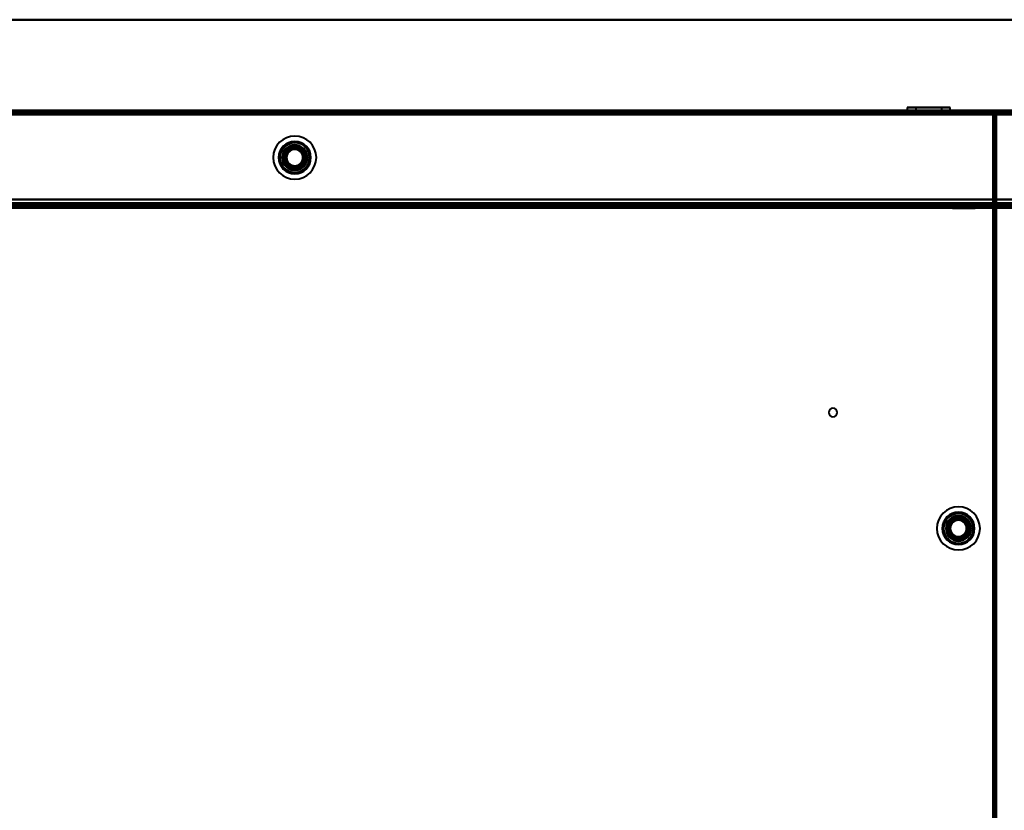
# Model space of a CAD drawing. Header units: millimetres. Extents: x -1352 to 2139, y -120 to 1210.
# Tile 41 of 87: x -537 to -172, y 879 to 1172. Entities that reach past the tile are written whole.
import ezdxf

# ---------------------------------------------------------------- set-up
doc = ezdxf.new("R2010")
doc.units = ezdxf.units.MM
doc.layers.add('A-GENM', color=13, linetype='Continuous', lineweight=40)
doc.layers.add('G-IMPT', color=8, linetype='Continuous', lineweight=40)

# ---------------------------------------------------------------- blocks, each defined once
blk = doc.blocks.new('Nexa Toit - 2000-762010-Avant')
at = {"layer": 'A-GENM'}
for p, q in [((885, 1172), (-885, 1172)), ((-885, 1172), (885, 1172)), ((885, 1138), (-885, 1138)), ((-885, 1138), (885, 1138))]:
    blk.add_line(p, q, dxfattribs=at)
blk = doc.blocks.new('Maintenance r21 - Maintenance r21-762144-Avant')
at = {"layer": 'A-GENM'}
for p, q in [((740, 1138), (-740, 1138)), ((-740, 1138), (740, 1138))]:
    blk.add_line(p, q, dxfattribs=at)
blk = doc.blocks.new('NEXA 2000 CALQUES_dwg-762145-Avant')
at = {"layer": 'G-IMPT'}
for p, q in [((-207.95, 1139.47), (-207.95, 1138.37)), ((-196.95, 1139.47), (-207.95, 1139.47)), ((-207.95, 1139.47), (-196.95, 1139.47)), ((-204.85, 1139.47), (-204.85, 1137.87)), ((-198.14, 1139.47), (-204.85, 1139.47)), ((-204.85, 1139.47), (-198.14, 1139.47)), ((-192.05, 1139.47), (-203.05, 1139.47)), ((-203.05, 1139.47), (-192.05, 1139.47)), ((-195.15, 1139.47), (-201.86, 1139.47)), ((-201.86, 1139.47), (-195.15, 1139.47)), ((-195.15, 1137.87), (-195.15, 1139.47)), ((-192.05, 1138.37), (-192.05, 1139.47)), ((-175.6, 1138.37), (-739.4, 1138.37)), ((739.4, 1138.37), (-739.4, 1138.37)), ((-196.95, 1138.37), (-207.95, 1138.37)), ((-207.95, 1138.37), (-196.95, 1138.37)), ((-206, 1138.37), (-206, 1137.87)), ((-200, 1138.37), (-206, 1138.37)), ((-200, 1138.37), (-206, 1138.37)), ((-206, 1137.87), (-200, 1137.87)), ((-206, 1137.87), (-200, 1137.87)), ((-205.95, 1138.37), (-205.95, 1137.87)), ((-205.95, 1138.37), (-197.72, 1138.37)), ((-202.28, 1137.87), (-205.95, 1137.87)), ((-197.72, 1137.87), (-205.95, 1137.87)), ((-195.15, 1137.87), (-204.85, 1137.87)), ((-195.15, 1137.87), (-204.85, 1137.87)), ((-204.85, 1137.87), (-198.14, 1137.87)), ((-204.85, 1137.87), (-201.86, 1137.87)), ((-192.05, 1138.37), (-203.05, 1138.37)), ((-203.05, 1138.37), (-192.05, 1138.37)), ((-202.28, 1138.37), (-194.05, 1138.37)), ((-194.05, 1137.87), (-202.28, 1137.87)), ((-201.86, 1137.87), (-195.15, 1137.87)), ((-194, 1138.37), (-200, 1138.37)), ((-200, 1137.87), (-194, 1137.87)), ((-194.05, 1137.87), (-194.05, 1138.37)), ((-194, 1137.87), (-194, 1138.37)), ((-176.1, 1137.87), (-176.1, 1137.27)), ((-176.1, 1137.27), (-176.1, 1137.87)), ((-175.5, 1137.27), (-176.1, 1137.27)), ((-176.1, 1137.27), (-175.5, 1137.27)), ((-175.6, 1137.77), (-175.6, 1138.37)), ((-175.6, 1138.37), (-175.6, 1137.77)), ((-175, 1137.77), (-175.6, 1137.77)), ((-175.6, 1137.77), (-175, 1137.77)), ((-175, 128.97), (-175, 1137.77)), ((-738.9, 1103.37), (738.9, 1103.37)), ((703.9, 1102.87), (-703.9, 1102.87)), ((-382.75, 1103.87), (-382.75, 1103.37)), ((-382.75, 1103.87), (-379.5, 1103.87)), ((-379.5, 1103.87), (-382.75, 1103.87)), ((-382.75, 1103.37), (-379.5, 1103.37)), ((-376.25, 1103.37), (-382.75, 1103.37)), ((-376.25, 1103.37), (-382.75, 1103.37)), ((-379.5, 1103.87), (-376.25, 1103.87)), ((-376.25, 1103.87), (-379.5, 1103.87)), ((-379.5, 1103.37), (-376.25, 1103.37)), ((-379.5, 1103.37), (-376.25, 1103.37)), ((-376.25, 1103.37), (-376.25, 1103.87)), ((-317.6, 1103.87), (-317.6, 1103.37)), ((-317.6, 1103.87), (-317.6, 1103.37)), ((-317.6, 1103.87), (-317.6, 1103.37)), ((-317.6, 1103.87), (-316, 1103.87)), ((-317.6, 1103.87), (-316, 1103.87)), ((-317.6, 1103.87), (-316, 1103.87)), ((-316, 1103.87), (-317.6, 1103.87)), ((-316, 1103.87), (-317.6, 1103.87)), ((-316, 1103.87), (-317.6, 1103.87)), ((-317.6, 1103.37), (-316, 1103.37)), ((-317.6, 1103.37), (-316, 1103.37)), ((-317.6, 1103.37), (-316, 1103.37)), ((-314.4, 1103.37), (-317.6, 1103.37)), ((-314.4, 1103.37), (-317.6, 1103.37)), ((-314.4, 1103.37), (-317.6, 1103.37)), ((-314.4, 1103.37), (-317.6, 1103.37)), ((-314.4, 1103.37), (-317.6, 1103.37)), ((-314.4, 1103.37), (-317.6, 1103.37)), ((-316, 1103.87), (-314.4, 1103.87)), ((-316, 1103.87), (-314.4, 1103.87)), ((-316, 1103.87), (-314.4, 1103.87)), ((-314.4, 1103.87), (-316, 1103.87)), ((-314.4, 1103.87), (-316, 1103.87)), ((-314.4, 1103.87), (-316, 1103.87)), ((-316, 1103.37), (-314.4, 1103.37)), ((-316, 1103.37), (-314.4, 1103.37)), ((-316, 1103.37), (-314.4, 1103.37)), ((-316, 1103.37), (-314.4, 1103.37)), ((-316, 1103.37), (-314.4, 1103.37)), ((-316, 1103.37), (-314.4, 1103.37)), ((-314.4, 1103.37), (-314.4, 1103.87)), ((-314.4, 1103.37), (-314.4, 1103.87)), ((-314.4, 1103.37), (-314.4, 1103.87)), ((-206, 1103.87), (-206, 1103.37)), ((-200, 1103.87), (-206, 1103.87)), ((-206, 1103.87), (-200, 1103.87)), ((-206, 1103.37), (-200, 1103.37)), ((-206, 1103.37), (-200, 1103.37)), ((-194, 1103.37), (-206, 1103.37)), ((-194, 1103.37), (-206, 1103.37)), ((-204.45, 1103.87), (-204.45, 1103.37)), ((-204.45, 1103.87), (-198.3, 1103.87)), ((-204.45, 1103.87), (-201.7, 1103.87)), ((-195.55, 1103.87), (-204.45, 1103.87)), ((-195.55, 1103.87), (-204.45, 1103.87)), ((-198.3, 1103.37), (-204.45, 1103.37)), ((-204.45, 1103.37), (-195.55, 1103.37)), ((-204.45, 1103.37), (-195.55, 1103.37)), ((-202.55, 1103.87), (-202.55, 1103.37)), ((-200.98, 1103.87), (-202.55, 1103.87)), ((-199.02, 1103.87), (-202.55, 1103.87)), ((-202.55, 1103.87), (-197.45, 1103.87)), ((-202.55, 1103.87), (-197.45, 1103.87)), ((-197.45, 1103.37), (-202.55, 1103.37)), ((-197.45, 1103.37), (-202.55, 1103.37)), ((-202.55, 1103.37), (-199.02, 1103.37)), ((-202.1, 1103.37), (-202.1, 1102.37)), ((-202.1, 1103.37), (-197.9, 1103.37)), ((-202.1, 1103.37), (-197.9, 1103.37)), ((-200, 1103.37), (-202.1, 1103.37)), ((-200, 1103.37), (-202.1, 1103.37)), ((-202.1, 1102.37), (-200, 1102.37)), ((-197.9, 1102.37), (-202.1, 1102.37)), ((-197.9, 1102.37), (-202.1, 1102.37)), ((-201.7, 1103.87), (-195.55, 1103.87)), ((-195.55, 1103.37), (-201.7, 1103.37)), ((-197.45, 1103.87), (-200.98, 1103.87)), ((-200.98, 1103.37), (-197.45, 1103.37)), ((-194, 1103.87), (-200, 1103.87)), ((-200, 1103.87), (-194, 1103.87)), ((-197.9, 1103.37), (-200, 1103.37)), ((-200, 1103.37), (-194, 1103.37)), ((-200, 1102.37), (-197.9, 1102.37)), ((-200, 1102.37), (-197.9, 1102.37)), ((-199.02, 1103.37), (-197.45, 1103.37)), ((-195.55, 1103.37), (-198.3, 1103.37)), ((-197.9, 1102.37), (-197.9, 1103.37)), ((-197.45, 1103.37), (-197.45, 1103.87)), ((-195.55, 1103.37), (-195.55, 1103.87)), ((-194, 1103.37), (-194, 1103.87)), ((-191.25, 1103.37), (-191.25, 1102.17)), ((-191.25, 1103.37), (-182.75, 1103.37)), ((-191.25, 1103.37), (-182.75, 1103.37)), ((-182.75, 1103.37), (-191.25, 1103.37)), ((-182.75, 1103.37), (-191.25, 1103.37)), ((-190.25, 1103.17), (-191.25, 1102.17)), ((-190.25, 1103.87), (-190.25, 1103.17)), ((-190.25, 1103.87), (-183.75, 1103.87)), ((-190.25, 1103.87), (-183.75, 1103.87)), ((-183.75, 1103.87), (-190.25, 1103.87)), ((-183.75, 1103.87), (-190.25, 1103.87)), ((-190.25, 1103.17), (-183.75, 1103.17)), ((-190.25, 1103.17), (-183.75, 1103.17)), ((-183.75, 1103.17), (-190.25, 1103.17)), ((-183.75, 1103.17), (-190.25, 1103.17)), ((-183.75, 1103.17), (-183.75, 1103.87)), ((-182.75, 1102.17), (-183.75, 1103.17)), ((-182.75, 1102.17), (-182.75, 1103.37)), ((-191.25, 1102.17), (-182.75, 1102.17)), ((-191.25, 1102.17), (-182.75, 1102.17)), ((-182.75, 1102.17), (-191.25, 1102.17)), ((-182.75, 1102.17), (-191.25, 1102.17))]:
    blk.add_line(p, q, dxfattribs=at)
at = {"layer": 'G-IMPT', "flags": 128}
for points in [[(-739.4, 1138.37), (-598.45, 1138.37), (-457.5, 1138.37), (-316.55, 1138.37), (-175.6, 1138.37)], [(-739.4, 1138.37), (-598.45, 1138.37), (-457.5, 1138.37), (-316.55, 1138.37), (-175.6, 1138.37)], [(-175.6, 1138.37), (-316.55, 1138.37), (-457.5, 1138.37), (-598.45, 1138.37), (-739.4, 1138.37)], [(-175.6, 1138.37), (-316.55, 1138.37), (-457.5, 1138.37), (-598.45, 1138.37), (-739.4, 1138.37)], [(-739.4, 1138.37), (-369.7, 1138.37), (0, 1138.37), (369.7, 1138.37), (739.4, 1138.37)], [(739.4, 1138.37), (369.7, 1138.37), (0, 1138.37), (-369.7, 1138.37), (-739.4, 1138.37)], [(739.4, 1138.37), (369.7, 1138.37), (0, 1138.37), (-369.7, 1138.37), (-739.4, 1138.37)], [(-739.4, 1138.37), (-369.7, 1138.37), (0, 1138.37), (369.7, 1138.37), (739.4, 1138.37)], [(-175.6, 1137.87), (-316.55, 1137.87), (-457.5, 1137.87), (-598.45, 1137.87), (-739.4, 1137.87)], [(739.4, 1137.87), (369.7, 1137.87), (0, 1137.87), (-369.7, 1137.87), (-739.4, 1137.87)], [(-739.4, 1137.87), (-369.7, 1137.87), (0, 1137.87), (369.7, 1137.87), (739.4, 1137.87)], [(-739.4, 1137.77), (-598.45, 1137.77), (-457.5, 1137.77), (-316.55, 1137.77), (-175.6, 1137.77)], [(-739.4, 1137.77), (-598.45, 1137.77), (-457.5, 1137.77), (-316.55, 1137.77), (-175.6, 1137.77)], [(-175.6, 1137.77), (-316.55, 1137.77), (-457.5, 1137.77), (-598.45, 1137.77), (-739.4, 1137.77)], [(-739.4, 1137.77), (-369.7, 1137.77), (0, 1137.77), (369.7, 1137.77), (739.4, 1137.77)], [(739.4, 1137.77), (369.7, 1137.77), (0, 1137.77), (-369.7, 1137.77), (-739.4, 1137.77)], [(739.4, 1137.77), (369.7, 1137.77), (0, 1137.77), (-369.7, 1137.77), (-739.4, 1137.77)], [(-739.4, 1137.77), (-369.7, 1137.77), (0, 1137.77), (369.7, 1137.77), (739.4, 1137.77)], [(-739.4, 1137.77), (-369.7, 1137.77), (0, 1137.77), (369.7, 1137.77), (739.4, 1137.77)], [(739.4, 1137.77), (369.7, 1137.77), (0, 1137.77), (-369.7, 1137.77), (-739.4, 1137.77)], [(-739, 1137.87), (-369.5, 1137.87), (0, 1137.87), (369.5, 1137.87), (739, 1137.87)], [(739, 1137.87), (369.5, 1137.87), (0, 1137.87), (-369.5, 1137.87), (-739, 1137.87)], [(739, 1137.87), (369.5, 1137.87), (0, 1137.87), (-369.5, 1137.87), (-739, 1137.87)], [(-739, 1137.87), (-369.5, 1137.87), (0, 1137.87), (369.5, 1137.87), (739, 1137.87)], [(-738.9, 1137.87), (-598.2, 1137.87), (-457.5, 1137.87), (-316.8, 1137.87), (-176.1, 1137.87)], [(-176.1, 1137.87), (-316.8, 1137.87), (-457.5, 1137.87), (-598.2, 1137.87), (-738.9, 1137.87)], [(-738.9, 1137.87), (-598.2, 1137.87), (-457.5, 1137.87), (-316.8, 1137.87), (-176.1, 1137.87)], [(-176.1, 1137.87), (-316.8, 1137.87), (-457.5, 1137.87), (-598.2, 1137.87), (-738.9, 1137.87)], [(-738.9, 1137.87), (-598.2, 1137.87), (-457.5, 1137.87), (-316.8, 1137.87), (-176.1, 1137.87)], [(-176.1, 1137.87), (-316.8, 1137.87), (-457.5, 1137.87), (-598.2, 1137.87), (-738.9, 1137.87)], [(-738.9, 1137.37), (-598.2, 1137.37), (-457.5, 1137.37), (-316.8, 1137.37), (-176.1, 1137.37)], [(-176.1, 1137.37), (-316.8, 1137.37), (-457.5, 1137.37), (-598.2, 1137.37), (-738.9, 1137.37)], [(-738.9, 1137.37), (-598.2, 1137.37), (-457.5, 1137.37), (-316.8, 1137.37), (-176.1, 1137.37)], [(-176.1, 1137.27), (-316.8, 1137.27), (-457.5, 1137.27), (-598.2, 1137.27), (-738.9, 1137.27)], [(-176.1, 1137.27), (-316.8, 1137.27), (-457.5, 1137.27), (-598.2, 1137.27), (-738.9, 1137.27)], [(-738.9, 1137.27), (-598.2, 1137.27), (-457.5, 1137.27), (-316.8, 1137.27), (-176.1, 1137.27)], [(738.9, 1136.87), (369.45, 1136.87), (0, 1136.87), (-369.45, 1136.87), (-738.9, 1136.87)], [(738.9, 1136.87), (369.45, 1136.87), (0, 1136.87), (-369.45, 1136.87), (-738.9, 1136.87)], [(-738.9, 1136.87), (-369.45, 1136.87), (0, 1136.87), (369.45, 1136.87), (738.9, 1136.87)], [(-738.9, 1136.87), (-369.45, 1136.87), (0, 1136.87), (369.45, 1136.87), (738.9, 1136.87)], [(-738.9, 1136.87), (-369.45, 1136.87), (0, 1136.87), (369.45, 1136.87), (738.9, 1136.87)], [(-738.9, 1136.87), (-369.45, 1136.87), (0, 1136.87), (369.45, 1136.87), (738.9, 1136.87)], [(738.9, 1136.87), (369.45, 1136.87), (0, 1136.87), (-369.45, 1136.87), (-738.9, 1136.87)], [(738.9, 1136.87), (369.45, 1136.87), (0, 1136.87), (-369.45, 1136.87), (-738.9, 1136.87)], [(-176.1, 1137.87), (-176.1, 1137.75), (-176.1, 1137.62), (-176.1, 1137.5), (-176.1, 1137.37)], [(-176.1, 1137.37), (-176.1, 1137.5), (-176.1, 1137.62), (-176.1, 1137.75), (-176.1, 1137.87)], [(-176.1, 1137.87), (-175.98, 1137.87), (-175.85, 1137.87), (-175.73, 1137.87), (-175.6, 1137.87)], [(-175.6, 1137.87), (-175.73, 1137.87), (-175.85, 1137.87), (-175.98, 1137.87), (-176.1, 1137.87)], [(-176.1, 1137.37), (-176.1, 1137.36), (-176.1, 1137.35), (-176.1, 1137.33), (-176.1, 1137.32)], [(-176.1, 1137.32), (-176.1, 1137.31), (-176.1, 1137.3), (-176.1, 1137.28), (-176.1, 1137.27)], [(-176.1, 1137.27), (-176.09, 1137.27), (-176.08, 1137.27), (-176.06, 1137.27), (-176.05, 1137.27)], [(-176.1, 129.47), (-176.1, 381.42), (-176.1, 633.37), (-176.1, 885.32), (-176.1, 1137.27)], [(-176.1, 129.47), (-176.1, 381.42), (-176.1, 633.37), (-176.1, 885.32), (-176.1, 1137.27)], [(-176.1, 1137.27), (-176.1, 885.32), (-176.1, 633.37), (-176.1, 381.42), (-176.1, 129.47)], [(-176.05, 1137.27), (-176.04, 1137.27), (-176.03, 1137.27), (-176.01, 1137.27), (-176, 1137.27)], [(-176, 1137.27), (-176, 885.32), (-176, 633.37), (-176, 381.42), (-176, 129.47)], [(-176, 129.47), (-176, 381.42), (-176, 633.37), (-176, 885.32), (-176, 1137.27)], [(-176, 1137.27), (-176, 885.32), (-176, 633.37), (-176, 381.42), (-176, 129.47)], [(-175.5, 1137.27), (-175.63, 1137.27), (-175.75, 1137.27), (-175.88, 1137.27), (-176, 1137.27)], [(-176, 1137.27), (-175.88, 1137.27), (-175.75, 1137.27), (-175.63, 1137.27), (-175.5, 1137.27)], [(-175.6, 1137.87), (-175.6, 1138), (-175.6, 1138.12), (-175.6, 1138.25), (-175.6, 1138.37)], [(-175.6, 1138.37), (-175.6, 1138.25), (-175.6, 1138.12), (-175.6, 1138), (-175.6, 1137.87)], [(-175.6, 1137.82), (-175.6, 1137.83), (-175.6, 1137.85), (-175.6, 1137.86), (-175.6, 1137.87)], [(-175.6, 1137.77), (-175.6, 1137.78), (-175.6, 1137.8), (-175.6, 1137.81), (-175.6, 1137.82)], [(-175.55, 1137.77), (-175.56, 1137.77), (-175.58, 1137.77), (-175.59, 1137.77), (-175.6, 1137.77)], [(-175.6, 1137.77), (-175.6, 885.57), (-175.6, 633.37), (-175.6, 381.17), (-175.6, 128.97)], [(-175.6, 1137.77), (-175.6, 885.57), (-175.6, 633.37), (-175.6, 381.17), (-175.6, 128.97)], [(-175.6, 128.97), (-175.6, 381.17), (-175.6, 633.37), (-175.6, 885.57), (-175.6, 1137.77)], [(-175.5, 1137.77), (-175.51, 1137.77), (-175.53, 1137.77), (-175.54, 1137.77), (-175.55, 1137.77)], [(-175.5, 1137.27), (-175.5, 1137.4), (-175.5, 1137.52), (-175.5, 1137.65), (-175.5, 1137.77)], [(-175.5, 1137.77), (-175.38, 1137.77), (-175.25, 1137.77), (-175.13, 1137.77), (-175, 1137.77)], [(-175.5, 128.97), (-175.5, 381.17), (-175.5, 633.37), (-175.5, 885.57), (-175.5, 1137.77)], [(-175.5, 1137.77), (-175.5, 1137.65), (-175.5, 1137.52), (-175.5, 1137.4), (-175.5, 1137.27)], [(-175, 1137.77), (-175.13, 1137.77), (-175.25, 1137.77), (-175.38, 1137.77), (-175.5, 1137.77)], [(-175.5, 129.47), (-175.5, 381.42), (-175.5, 633.37), (-175.5, 885.32), (-175.5, 1137.27)], [(-175.5, 1137.27), (-175.5, 885.32), (-175.5, 633.37), (-175.5, 381.42), (-175.5, 129.47)], [(-175.5, 129.47), (-175.5, 381.42), (-175.5, 633.37), (-175.5, 885.32), (-175.5, 1137.27)], [(-175.5, 129.47), (-175.5, 381.42), (-175.5, 633.37), (-175.5, 885.32), (-175.5, 1137.27)], [(-175.5, 1137.27), (-175.5, 885.32), (-175.5, 633.37), (-175.5, 381.42), (-175.5, 129.47)], [(-175.5, 1137.27), (-175.5, 885.32), (-175.5, 633.37), (-175.5, 381.42), (-175.5, 129.47)], [(-175, 1137.77), (-175, 885.57), (-175, 633.37), (-175, 381.17), (-175, 128.97)], [(-175, 1137.77), (-175, 885.57), (-175, 633.37), (-175, 381.17), (-175, 128.97)], [(-175, 128.97), (-175, 381.17), (-175, 633.37), (-175, 885.57), (-175, 1137.77)], [(-175, 128.97), (-175, 381.17), (-175, 633.37), (-175, 885.57), (-175, 1137.77)], [(-437.02, 1124.37), (-437.53, 1123.5), (-438.03, 1122.62), (-438.54, 1121.75), (-439.04, 1120.87)], [(-439.04, 1120.87), (-438.54, 1121.75), (-438.03, 1122.62), (-437.53, 1123.5), (-437.02, 1124.37)], [(-437.02, 1124.37), (-437.53, 1123.5), (-438.03, 1122.62), (-438.54, 1121.75), (-439.04, 1120.87)], [(-439.04, 1120.87), (-438.54, 1121.75), (-438.03, 1122.62), (-437.53, 1123.5), (-437.02, 1124.37)], [(-432.98, 1124.37), (-433.99, 1124.37), (-435, 1124.37), (-436.01, 1124.37), (-437.02, 1124.37)], [(-437.02, 1124.37), (-436.01, 1124.37), (-435, 1124.37), (-433.99, 1124.37), (-432.98, 1124.37)], [(-432.98, 1124.37), (-433.99, 1124.37), (-435, 1124.37), (-436.01, 1124.37), (-437.02, 1124.37)], [(-437.02, 1124.37), (-436.01, 1124.37), (-435, 1124.37), (-433.99, 1124.37), (-432.98, 1124.37)], [(-430.96, 1120.87), (-431.46, 1121.75), (-431.97, 1122.62), (-432.47, 1123.5), (-432.98, 1124.37)], [(-432.98, 1124.37), (-432.47, 1123.5), (-431.97, 1122.62), (-431.46, 1121.75), (-430.96, 1120.87)], [(-430.96, 1120.87), (-431.46, 1121.75), (-431.97, 1122.62), (-432.47, 1123.5), (-432.98, 1124.37)], [(-432.98, 1124.37), (-432.47, 1123.5), (-431.97, 1122.62), (-431.46, 1121.75), (-430.96, 1120.87)], [(-439.04, 1120.87), (-438.54, 1120), (-438.03, 1119.12), (-437.53, 1118.25), (-437.02, 1117.37)], [(-437.02, 1117.37), (-437.53, 1118.25), (-438.03, 1119.12), (-438.54, 1120), (-439.04, 1120.87)], [(-439.04, 1120.87), (-438.54, 1120), (-438.03, 1119.12), (-437.53, 1118.25), (-437.02, 1117.37)], [(-437.02, 1117.37), (-437.53, 1118.25), (-438.03, 1119.12), (-438.54, 1120), (-439.04, 1120.87)], [(-432.98, 1117.37), (-432.47, 1118.25), (-431.97, 1119.12), (-431.46, 1120), (-430.96, 1120.87)], [(-430.96, 1120.87), (-431.46, 1120), (-431.97, 1119.12), (-432.47, 1118.25), (-432.98, 1117.37)], [(-432.98, 1117.37), (-432.47, 1118.25), (-431.97, 1119.12), (-431.46, 1120), (-430.96, 1120.87)], [(-430.96, 1120.87), (-431.46, 1120), (-431.97, 1119.12), (-432.47, 1118.25), (-432.98, 1117.37)], [(-437.02, 1117.37), (-436.01, 1117.37), (-435, 1117.37), (-433.99, 1117.37), (-432.98, 1117.37)], [(-432.98, 1117.37), (-433.99, 1117.37), (-435, 1117.37), (-436.01, 1117.37), (-437.02, 1117.37)], [(-437.02, 1117.37), (-436.01, 1117.37), (-435, 1117.37), (-433.99, 1117.37), (-432.98, 1117.37)], [(-432.98, 1117.37), (-433.99, 1117.37), (-435, 1117.37), (-436.01, 1117.37), (-437.02, 1117.37)], [(-739.4, 1105.37), (-369.7, 1105.37), (0, 1105.37), (369.7, 1105.37), (739.4, 1105.37)], [(739.4, 1105.37), (369.7, 1105.37), (0, 1105.37), (-369.7, 1105.37), (-739.4, 1105.37)], [(739.4, 1105.37), (369.7, 1105.37), (0, 1105.37), (-369.7, 1105.37), (-739.4, 1105.37)], [(-739.4, 1105.37), (-369.7, 1105.37), (0, 1105.37), (369.7, 1105.37), (739.4, 1105.37)], [(-738.9, 1105.37), (-369.45, 1105.37), (0, 1105.37), (369.45, 1105.37), (738.9, 1105.37)], [(738.9, 1105.37), (369.45, 1105.37), (0, 1105.37), (-369.45, 1105.37), (-738.9, 1105.37)], [(738.9, 1105.37), (369.45, 1105.37), (0, 1105.37), (-369.45, 1105.37), (-738.9, 1105.37)], [(-738.9, 1105.37), (-369.45, 1105.37), (0, 1105.37), (369.45, 1105.37), (738.9, 1105.37)], [(-738.9, 1103.97), (-369.45, 1103.97), (0, 1103.97), (369.45, 1103.97), (738.9, 1103.97)], [(738.9, 1103.97), (369.45, 1103.97), (0, 1103.97), (-369.45, 1103.97), (-738.9, 1103.97)], [(738.9, 1103.97), (369.45, 1103.97), (0, 1103.97), (-369.45, 1103.97), (-738.9, 1103.97)], [(-738.9, 1103.97), (-369.45, 1103.97), (0, 1103.97), (369.45, 1103.97), (738.9, 1103.97)], [(707, 1103.37), (353.5, 1103.37), (0, 1103.37), (-353.5, 1103.37), (-707, 1103.37)], [(-707, 1103.37), (-353.5, 1103.37), (0, 1103.37), (353.5, 1103.37), (707, 1103.37)], [(704.4, 1103.37), (352.2, 1103.37), (0, 1103.37), (-352.2, 1103.37), (-704.4, 1103.37)], [(-704.4, 1103.37), (-352.2, 1103.37), (0, 1103.37), (352.2, 1103.37), (704.4, 1103.37)], [(-704.4, 1103.37), (-352.2, 1103.37), (0, 1103.37), (352.2, 1103.37), (704.4, 1103.37)], [(704.4, 1103.37), (352.2, 1103.37), (0, 1103.37), (-352.2, 1103.37), (-704.4, 1103.37)], [(-704.4, 1103.37), (-352.2, 1103.37), (0, 1103.37), (352.2, 1103.37), (704.4, 1103.37)], [(704.4, 1103.37), (352.2, 1103.37), (0, 1103.37), (-352.2, 1103.37), (-704.4, 1103.37)], [(-704.4, 1102.87), (-352.2, 1102.87), (0, 1102.87), (352.2, 1102.87), (704.4, 1102.87)], [(704.4, 1102.77), (352.2, 1102.77), (0, 1102.77), (-352.2, 1102.77), (-704.4, 1102.77)], [(704.4, 1102.77), (352.2, 1102.77), (0, 1102.77), (-352.2, 1102.77), (-704.4, 1102.77)], [(-704.4, 1102.77), (-352.2, 1102.77), (0, 1102.77), (352.2, 1102.77), (704.4, 1102.77)], [(704, 1102.37), (352, 1102.37), (0, 1102.37), (-352, 1102.37), (-704, 1102.37)], [(-704, 1102.37), (-352, 1102.37), (0, 1102.37), (352, 1102.37), (704, 1102.37)], [(703.9, 1102.87), (351.95, 1102.87), (0, 1102.87), (-351.95, 1102.87), (-703.9, 1102.87)], [(-703.9, 1102.87), (-351.95, 1102.87), (0, 1102.87), (351.95, 1102.87), (703.9, 1102.87)], [(-703.9, 1102.87), (-351.95, 1102.87), (0, 1102.87), (351.95, 1102.87), (703.9, 1102.87)], [(703.9, 1102.87), (351.95, 1102.87), (0, 1102.87), (-351.95, 1102.87), (-703.9, 1102.87)], [(703.9, 1102.87), (351.95, 1102.87), (0, 1102.87), (-351.95, 1102.87), (-703.9, 1102.87)], [(-703.9, 1102.87), (-351.95, 1102.87), (0, 1102.87), (351.95, 1102.87), (703.9, 1102.87)], [(703.9, 1102.37), (351.95, 1102.37), (0, 1102.37), (-351.95, 1102.37), (-703.9, 1102.37)], [(-703.9, 1102.37), (-351.95, 1102.37), (0, 1102.37), (351.95, 1102.37), (703.9, 1102.37)], [(-703.9, 1102.27), (-351.95, 1102.27), (0, 1102.27), (351.95, 1102.27), (703.9, 1102.27)], [(703.9, 1102.27), (351.95, 1102.27), (0, 1102.27), (-351.95, 1102.27), (-703.9, 1102.27)]]:
    blk.add_lwpolyline(points, dxfattribs=at)
at = {"layer": 'G-IMPT'}
for centre, radius, start, end in [((-435, 1120.87), 8, 360, 180), ((-435, 1120.87), 8, 90, 180), ((-435, 1120.87), 8, 90, 180), ((-435, 1120.87), 8, 0, 180), ((-435, 1120.87), 8, 360, 180), ((-435, 1120.87), 8, 90, 270), ((-435, 1120.87), 8, 90, 180), ((-435, 1120.87), 8, 0, 180), ((-435, 1120.87), 8, 270, 90), ((-435, 1120.87), 8, 270, 90), ((-435, 1120.87), 8, 270, 90), ((-435, 1120.87), 8, 0, 90), ((-435, 1120.87), 6, 0, 180), ((-435, 1120.87), 6, 0, 180), ((-435, 1120.87), 6, 0, 180), ((-435, 1120.87), 6, 0, 180), ((-435, 1120.87), 6, 0, 180), ((-435, 1120.87), 6, 0, 180), ((-435, 1120.87), 6, 0, 180), ((-435, 1120.87), 5.98, 90, 270), ((-435, 1120.87), 5.97, 90, 270), ((-435, 1120.87), 5.98, 90, 270), ((-435, 1120.87), 5.47, 90, 270), ((-435, 1120.87), 5.48, 90, 270), ((-435, 1120.87), 4.7, 90, 270), ((-435, 1120.87), 4.7, 90, 270), ((-435, 1120.87), 4.5, 90, 270), ((-435, 1120.87), 4.5, 90, 270), ((-435, 1120.87), 4.5, 0, 180), ((-435, 1120.87), 4.5, 90, 270), ((-435, 1120.87), 4.5, 0, 180), ((-435, 1120.87), 4.5, 90, 270), ((-435, 1120.87), 4.5, 90, 180), ((-435, 1120.87), 4.5, 90, 270), ((-435, 1120.87), 4.25, 0, 180), ((-435, 1120.87), 4.25, 0, 180), ((-435, 1120.87), 4.25, 0, 180), ((-435, 1120.87), 4.25, 0, 180), ((-435, 1120.87), 4, 90, 255.2828), ((-435, 1120.87), 4, 75.2828, 255.2828), ((-435, 1120.87), 4, 90, 270), ((-435, 1120.87), 4, 75.2828, 255.2828), ((-435, 1120.87), 4, 90, 270), ((-435, 1120.87), 4, 75.2828, 255.2828), ((-435, 1120.87), 4, 75.2828, 255.2828), ((-435, 1120.87), 4, 75.2828, 255.2828), ((-435, 1120.87), 3.5, 75.2828, 255.2828), ((-435, 1120.87), 3.5, 75.2828, 255.2828), ((-435, 1120.87), 3.25, 0, 180), ((-435, 1120.87), 3.25, 0, 180), ((-435, 1120.87), 3.25, 0, 180), ((-435, 1120.87), 3.25, 0, 180), ((-435, 1120.87), 4, 255.2828, 75.2828), ((-435, 1120.87), 4, 255.2828, 75.2828), ((-435, 1120.87), 4, 255.2828, 75.2828), ((-435, 1120.87), 3.5, 255.2828, 75.2828), ((-435, 1120.87), 3.5, 255.2828, 75.2828), ((-435, 1120.87), 5.98, 270, 90), ((-435, 1120.87), 5.98, 270, 90), ((-435, 1120.87), 5.98, 270, 90), ((-435, 1120.87), 5.48, 270, 90), ((-435, 1120.87), 5.48, 270, 90), ((-435, 1120.87), 4.7, 270, 90), ((-435, 1120.87), 4.7, 270, 90), ((-435, 1120.87), 4.5, 0, 90), ((-435, 1120.87), 4.5, 270, 90), ((-435, 1120.87), 4.5, 270, 90), ((-435, 1120.87), 4.5, 270, 90), ((-435, 1120.87), 4.5, 270, 90), ((-435, 1120.87), 4.5, 270, 90), ((-435, 1120.87), 4, 75.2828, 90), ((-435, 1120.87), 4, 270, 90), ((-435, 1120.87), 4, 270, 90), ((-435, 1120.87), 4, 270, 75.2828), ((-435, 1120.87), 4, 0, 75.2828), ((-435, 1120.87), 4, 0, 75.2828), ((-435, 1120.87), 8, 180, 360), ((-435, 1120.87), 8, 180, 270), ((-435, 1120.87), 8, 180, 270), ((-435, 1120.87), 8, 180, 0), ((-435, 1120.87), 8, 180, 0), ((-435, 1120.87), 8, 180, 270), ((-435, 1120.87), 8, 180, 0), ((-435, 1120.87), 6, 180, 0), ((-435, 1120.87), 6, 180, 360), ((-435, 1120.87), 6, 180, 0), ((-435, 1120.87), 6, 180, 0), ((-435, 1120.87), 6, 180, 0), ((-435, 1120.87), 6, 180, 0), ((-435, 1120.87), 6, 180, 360), ((-435, 1120.87), 4.5, 180, 0), ((-435, 1120.87), 4.5, 180, 0), ((-435, 1120.87), 4.5, 180, 270), ((-435, 1120.87), 4.25, 180, 0), ((-435, 1120.87), 4.25, 180, 0), ((-435, 1120.87), 4.25, 180, 0), ((-435, 1120.87), 4.25, 180, 360), ((-435, 1120.87), 3.25, 180, 0), ((-435, 1120.87), 3.25, 180, 0), ((-435, 1120.87), 3.25, 180, 0), ((-435, 1120.87), 3.25, 180, 0), ((-435, 1120.87), 3.05, 90, 270), ((-435, 1120.87), 3.05, 75.2828, 255.2828), ((-435, 1120.87), 3.05, 90, 255.2828), ((-435, 1120.87), 3.05, 90, 270), ((-435, 1120.87), 3.05, 165.2828, 345.2828), ((-435, 1120.87), 3.05, 165.2828, 255.2828), ((-435, 1120.87), 3.05, 165.2828, 255.2828), ((-435, 1120.87), 3.05, 165.2828, 345.2828), ((-435, 1120.87), 3.05, 345.2828, 165.2828), ((-435, 1120.87), 3.05, 75.2828, 165.2828), ((-435, 1120.87), 3.05, 75.2828, 165.2828), ((-435, 1120.87), 3.05, 345.2828, 165.2828), ((-435, 1120.87), 4, 255.2828, 0), ((-435, 1120.87), 4, 255.2828, 0), ((-435, 1120.87), 3.05, 255.2828, 75.2828), ((-435, 1120.87), 3.05, 255.2828, 75.2828), ((-435, 1120.87), 3.05, 255.2828, 75.2828), ((-435, 1120.87), 3.05, 270, 90), ((-435, 1120.87), 3.05, 75.2828, 90), ((-435, 1120.87), 3.05, 270, 90), ((-435, 1120.87), 3.05, 270, 75.2828), ((-435, 1120.87), 4.5, 270, 0), ((-435, 1120.87), 8, 270, 0), ((-435, 1120.87), 4, 255.2828, 270), ((-435, 1120.87), 3.05, 255.2828, 270), ((-235.5, 1026.37), 1.6, 90, 270), ((-235.5, 1026.37), 1.6, 90, 270), ((-235.5, 1026.37), 1.6, 90, 270), ((-235.5, 1026.37), 1.6, 0, 180), ((-235.5, 1026.37), 1.6, 180, 0), ((-235.5, 1026.37), 1.6, 270, 90), ((-235.5, 1026.37), 1.6, 270, 90), ((-235.5, 1026.37), 1.6, 0, 90), ((-235.5, 1026.37), 1.6, 270, 0), ((-189, 983.37), 8, 360, 180), ((-189, 983.37), 8, 90, 180), ((-189, 983.37), 8, 90, 180), ((-189, 983.37), 8, 0, 180), ((-189, 983.37), 8, 0, 180), ((-189, 983.37), 8, 90, 270), ((-189, 983.37), 8, 90, 180), ((-189, 983.37), 8, 360, 180), ((-189, 983.37), 6, 360, 180), ((-189, 983.37), 6, 0, 180), ((-189, 983.37), 6, 0, 180), ((-189, 983.37), 6, 0, 180), ((-189, 983.37), 6, 360, 180), ((-189, 983.37), 6, 0, 180), ((-189, 983.37), 6, 0, 180), ((-189, 983.37), 5.98, 90, 270), ((-189, 983.37), 5.97, 90, 270), ((-189, 983.37), 5.97, 90, 270), ((-189, 983.37), 8, 270, 90), ((-189, 983.37), 8, 270, 90), ((-189, 983.37), 8, 270, 90), ((-189, 983.37), 8, 360, 90), ((-189, 983.37), 5.98, 270, 90), ((-189, 983.37), 5.97, 270, 90), ((-189, 983.37), 5.97, 270, 90), ((-189, 983.37), 5.48, 90, 270), ((-189, 983.37), 5.48, 90, 270), ((-189, 983.37), 4.7, 90, 270), ((-189, 983.37), 4.7, 90, 270), ((-189, 983.37), 4.5, 0, 180), ((-189, 983.37), 4.5, 90, 270), ((-189, 983.37), 4.5, 90, 180), ((-189, 983.37), 4.5, 90, 270), ((-189, 983.37), 4, 90, 255.2828), ((-189, 983.37), 4, 75.2828, 255.2828), ((-189, 983.37), 4, 90, 270), ((-189, 983.37), 4, 75.2828, 255.2828), ((-189, 983.37), 4, 90, 270), ((-189, 983.37), 4, 75.2828, 255.2828), ((-189, 983.37), 4, 75.2828, 255.2828), ((-189, 983.37), 4, 75.2828, 255.2828), ((-189, 983.37), 3.5, 75.2828, 255.2828), ((-189, 983.37), 3.5, 75.2828, 255.2828), ((-189, 983.37), 3.05, 90, 270), ((-189, 983.37), 3.05, 75.2828, 255.2828), ((-189, 983.37), 3.05, 90, 255.2828), ((-189, 983.37), 3.05, 90, 270), ((-189, 983.37), 3.05, 345.2828, 165.2828), ((-189, 983.37), 3.05, 75.2828, 165.2828), ((-189, 983.37), 3.05, 75.2828, 165.2828), ((-189, 983.37), 3.05, 345.2828, 165.2828), ((-189, 983.37), 4, 255.2828, 75.2828), ((-189, 983.37), 4, 255.2828, 75.2828), ((-189, 983.37), 4, 255.2828, 75.2828), ((-189, 983.37), 3.5, 255.2828, 75.2828), ((-189, 983.37), 3.5, 255.2828, 75.2828), ((-189, 983.37), 3.05, 255.2828, 75.2828), ((-189, 983.37), 3.05, 255.2828, 75.2828), ((-189, 983.37), 3.05, 255.2828, 75.2828), ((-189, 983.37), 5.48, 270, 90), ((-189, 983.37), 5.48, 270, 90), ((-189, 983.37), 4.7, 270, 90), ((-189, 983.37), 4.7, 270, 90), ((-189, 983.37), 4.5, 270, 90), ((-189, 983.37), 4.5, 270, 90), ((-189, 983.37), 4.5, 270, 90), ((-189, 983.37), 4, 75.2828, 90), ((-189, 983.37), 4, 270, 90), ((-189, 983.37), 4, 270, 90), ((-189, 983.37), 4, 270, 75.2828), ((-189, 983.37), 3.05, 270, 90), ((-189, 983.37), 3.05, 75.2828, 90), ((-189, 983.37), 3.05, 270, 90), ((-189, 983.37), 3.05, 270, 75.2828), ((-189, 983.37), 4, 0, 75.2828), ((-189, 983.37), 4, 0, 75.2828), ((-189, 983.37), 8, 180, 360), ((-189, 983.37), 8, 180, 270), ((-189, 983.37), 8, 180, 270), ((-189, 983.37), 8, 180, 0), ((-189, 983.37), 8, 180, 0), ((-189, 983.37), 8, 180, 270), ((-189, 983.37), 8, 180, 360), ((-189, 983.37), 6, 180, 0), ((-189, 983.37), 6, 180, 0), ((-189, 983.37), 6, 180, 0), ((-189, 983.37), 6, 180, 0), ((-189, 983.37), 6, 180, 0), ((-189, 983.37), 6, 180, 0), ((-189, 983.37), 6, 180, 0), ((-189, 983.37), 4.5, 180, 0), ((-189, 983.37), 4.5, 180, 270), ((-189, 983.37), 3.05, 165.2828, 345.2828), ((-189, 983.37), 3.05, 165.2828, 255.2828), ((-189, 983.37), 3.05, 165.2828, 255.2828), ((-189, 983.37), 3.05, 165.2828, 345.2828), ((-189, 983.37), 4, 255.2828, 0), ((-189, 983.37), 4, 255.2828, 0), ((-189, 983.37), 8, 270, 0), ((-189, 983.37), 4, 255.2828, 270), ((-189, 983.37), 3.05, 255.2828, 270)]:
    blk.add_arc(centre, radius, start, end, dxfattribs=at)

msp = doc.modelspace()

# ---------------------------------------------------------------- block references
at = {"layer": 'A-GENM'}
for name in ['Nexa Toit - 2000-762010-Avant', 'Maintenance r21 - Maintenance r21-762144-Avant']:
    msp.add_blockref(name, (0, 0), dxfattribs=at)
at = {"layer": 'G-IMPT'}
msp.add_blockref('NEXA 2000 CALQUES_dwg-762145-Avant', (0, 0), dxfattribs=at)

doc.saveas('drawing.dxf')
